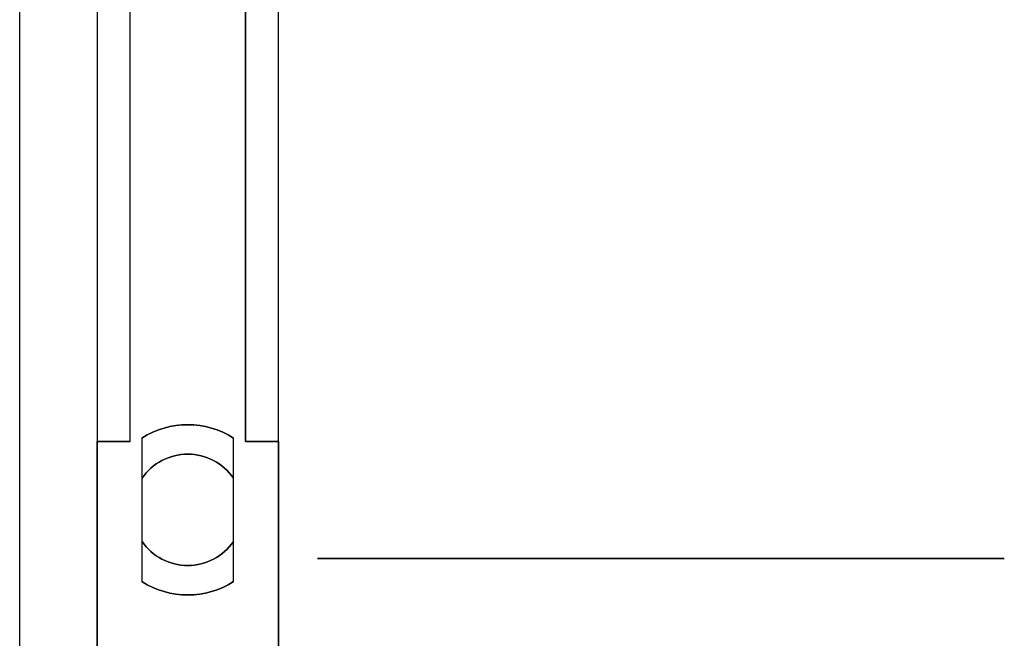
# Model space of a CAD drawing. Extents: x -2.83 to 2.82, y -2.13 to 2.12.
# Tile 16 of 26: x -2.83 to -1.75, y -0.49 to 0.18. Entities that reach past the tile are written whole.
import ezdxf

# ---------------------------------------------------------------- set-up
doc = ezdxf.new("R2010")
doc.units = 0
doc.layers.get('0').update_dxf_attribs({"linetype": 'CONTINUOUS'})

# ---------------------------------------------------------------- blocks, each defined once
blk = doc.blocks.new('*U1')
for p, q in [((-2.825, -2.1175, 0.063), (-2.825, 2.1175, 0.063)), ((-2.6915, -0.2761, 0.063), (-2.6915, -0.4329, 0.063)), ((-2.5915, -0.4329, 0.063), (-2.5915, -0.2761, 0.063)), ((-2.6915, -0.3198, 0.183), (-2.6915, -0.3892, 0.183)), ((-2.5915, -0.3892, 0.183), (-2.5915, -0.3198, 0.183))]:
    blk.add_line(p, q)
at = {"extrusion": (0, 0, -1)}
for p, q in [((-2.825, -2.1175), (-2.825, 2.1175)), ((-2.7405, 0.6489), (-2.7405, -0.6489)), ((-2.5425, -0.6489), (-2.5425, 0.6489)), ((-2.7405, 0.28, -0.112), (-2.7405, -0.28, -0.112)), ((-2.7045, -0.28, -0.112), (-2.7045, 0.28, -0.112)), ((-2.7045, -0.28, -0.19), (-2.7045, 0.28, -0.19)), ((-2.5785, -0.28, -0.112), (-2.5785, 0.28, -0.112)), ((-2.5785, 0.28, -0.19), (-2.5785, -0.28, -0.19)), ((-2.5425, -0.28, -0.112), (-2.5425, 0.28, -0.112)), ((-2.7045, -0.28, -0.112), (-2.7405, -0.28, -0.112)), ((-2.7405, -0.28, -0.19), (-2.7045, -0.28, -0.19)), ((-2.7405, -0.6156, -0.19), (-2.7405, -0.28, -0.19)), ((-2.5425, -0.28, -0.112), (-2.5785, -0.28, -0.112)), ((-2.5785, -0.28, -0.19), (-2.5425, -0.28, -0.19)), ((-2.5425, -0.28, -0.19), (-2.5425, -0.6156, -0.19))]:
    blk.add_line(p, q, dxfattribs=at)
at = {"extrusion": (-1, 0, 0)}
for p, q in [((-2.825, -2.1175, 0.063), (-2.825, 2.1175, 0.063)), ((-2.825, -2.1175), (-2.825, 2.1175)), ((-2.7405, 0.6489), (-2.7405, -0.6489)), ((-2.7405, 0.28, -0.112), (-2.7405, -0.28, -0.112)), ((-2.7045, -0.28, -0.112), (-2.7045, 0.28, -0.112)), ((-2.7045, -0.28, -0.19), (-2.7045, 0.28, -0.19)), ((-2.6915, -0.2761, 0.063), (-2.6915, -0.4329, 0.063)), ((-2.7405, -0.28, -0.112), (-2.7405, -0.28, -0.19)), ((-2.7405, -0.6156, -0.19), (-2.7405, -0.28, -0.19)), ((-2.7045, -0.28, -0.19), (-2.7045, -0.28, -0.112)), ((-2.6915, -0.3198, 0.183), (-2.6915, -0.3892, 0.183))]:
    blk.add_line(p, q, dxfattribs=at)
at = {"extrusion": (1, 0, 0)}
for p, q in [((-2.5425, -0.6489), (-2.5425, 0.6489)), ((-2.5785, -0.28, -0.112), (-2.5785, 0.28, -0.112)), ((-2.5785, 0.28, -0.19), (-2.5785, -0.28, -0.19)), ((-2.5425, -0.28, -0.112), (-2.5425, 0.28, -0.112)), ((-2.5915, -0.4329, 0.063), (-2.5915, -0.2761, 0.063)), ((-2.5785, -0.28, -0.19), (-2.5785, -0.28, -0.112)), ((-2.5425, -0.28, -0.19), (-2.5425, -0.28, -0.112)), ((-2.5425, -0.28, -0.19), (-2.5425, -0.6156, -0.19)), ((-2.5915, -0.3892, 0.183), (-2.5915, -0.3198, 0.183))]:
    blk.add_line(p, q, dxfattribs=at)
at = {"extrusion": (0, 1, 0)}
for p, q in [((-2.7045, -0.28, -0.112), (-2.7405, -0.28, -0.112)), ((-2.7405, -0.28, -0.112), (-2.7405, -0.28, -0.19)), ((-2.7405, -0.28, -0.19), (-2.7045, -0.28, -0.19)), ((-2.7045, -0.28, -0.19), (-2.7045, -0.28, -0.112)), ((-2.5425, -0.28, -0.112), (-2.5785, -0.28, -0.112)), ((-2.5785, -0.28, -0.19), (-2.5785, -0.28, -0.112)), ((-2.5785, -0.28, -0.19), (-2.5425, -0.28, -0.19)), ((-2.5425, -0.28, -0.19), (-2.5425, -0.28, -0.112))]:
    blk.add_line(p, q, dxfattribs=at)
for points in [[(-2.6915, -0.2761, 0.063), (-2.6915, -0.2767, 0.0648), (-2.6915, -0.2772, 0.0666), (-2.6915, -0.2778, 0.0684), (-2.6915, -0.2784, 0.0702), (-2.6915, -0.2789, 0.0719), (-2.6915, -0.2795, 0.0737), (-2.6915, -0.2801, 0.0754), (-2.6915, -0.2806, 0.0771), (-2.6915, -0.2812, 0.0788), (-2.6915, -0.2817, 0.0805), (-2.6915, -0.2823, 0.0822), (-2.6915, -0.2828, 0.0839), (-2.6915, -0.2833, 0.0855), (-2.6915, -0.2839, 0.0872), (-2.6915, -0.2844, 0.0888), (-2.6915, -0.2849, 0.0904), (-2.6915, -0.2855, 0.092), (-2.6915, -0.286, 0.0936), (-2.6915, -0.2865, 0.0951), (-2.6915, -0.287, 0.0967), (-2.6915, -0.2875, 0.0982), (-2.6915, -0.2881, 0.0998), (-2.6915, -0.2886, 0.1013), (-2.6915, -0.2891, 0.1028), (-2.6915, -0.2896, 0.1043), (-2.6915, -0.2901, 0.1058), (-2.6915, -0.2906, 0.1072), (-2.6915, -0.2911, 0.1087), (-2.6915, -0.2916, 0.1101), (-2.6915, -0.2921, 0.1116), (-2.6915, -0.2926, 0.113), (-2.6915, -0.293, 0.1144), (-2.6915, -0.2935, 0.1158), (-2.6915, -0.294, 0.1172), (-2.6915, -0.2945, 0.1186), (-2.6915, -0.295, 0.1199), (-2.6915, -0.2954, 0.1213), (-2.6915, -0.2959, 0.1226), (-2.6915, -0.2964, 0.124), (-2.6915, -0.2969, 0.1253), (-2.6915, -0.2973, 0.1266), (-2.6915, -0.2978, 0.1279), (-2.6915, -0.2982, 0.1292), (-2.6915, -0.2987, 0.1305), (-2.6915, -0.2992, 0.1317), (-2.6915, -0.2996, 0.133), (-2.6915, -0.3001, 0.1342), (-2.6915, -0.3005, 0.1355), (-2.6915, -0.301, 0.1367), (-2.6915, -0.3014, 0.1379), (-2.6915, -0.3019, 0.1391), (-2.6915, -0.3023, 0.1403), (-2.6915, -0.3027, 0.1415), (-2.6915, -0.3032, 0.1427), (-2.6915, -0.3036, 0.1438), (-2.6915, -0.304, 0.145), (-2.6915, -0.3045, 0.1461), (-2.6915, -0.3049, 0.1473), (-2.6915, -0.3053, 0.1484), (-2.6915, -0.3058, 0.1495), (-2.6915, -0.3062, 0.1506), (-2.6915, -0.3066, 0.1517), (-2.6915, -0.307, 0.1528), (-2.6915, -0.3075, 0.1539), (-2.6915, -0.3079, 0.155), (-2.6915, -0.3083, 0.156), (-2.6915, -0.3087, 0.1571), (-2.6915, -0.3091, 0.1581), (-2.6915, -0.3096, 0.1592), (-2.6915, -0.31, 0.1602), (-2.6915, -0.3104, 0.1612), (-2.6915, -0.3108, 0.1622), (-2.6915, -0.3112, 0.1632), (-2.6915, -0.3116, 0.1642), (-2.6915, -0.312, 0.1652), (-2.6915, -0.3124, 0.1662), (-2.6915, -0.3128, 0.1671), (-2.6915, -0.3132, 0.1681), (-2.6915, -0.3136, 0.169), (-2.6915, -0.314, 0.17), (-2.6915, -0.3144, 0.1709), (-2.6915, -0.3148, 0.1718), (-2.6915, -0.3152, 0.1727), (-2.6915, -0.3156, 0.1736), (-2.6915, -0.316, 0.1745), (-2.6915, -0.3164, 0.1754), (-2.6915, -0.3168, 0.1763), (-2.6915, -0.3171, 0.1771), (-2.6915, -0.3175, 0.178), (-2.6915, -0.3179, 0.1789), (-2.6915, -0.3183, 0.1797), (-2.6915, -0.3187, 0.1805), (-2.6915, -0.3191, 0.1814), (-2.6915, -0.3194, 0.1822), (-2.6915, -0.3198, 0.183)], [(-2.6915, -0.2761, 0.063), (-2.6915, -0.2767, 0.0648), (-2.6915, -0.2772, 0.0666), (-2.6915, -0.2778, 0.0684), (-2.6915, -0.2784, 0.0702), (-2.6915, -0.2789, 0.0719), (-2.6915, -0.2795, 0.0737), (-2.6915, -0.2801, 0.0754), (-2.6915, -0.2806, 0.0771), (-2.6915, -0.2812, 0.0788), (-2.6915, -0.2817, 0.0805), (-2.6915, -0.2823, 0.0822), (-2.6915, -0.2828, 0.0839), (-2.6915, -0.2833, 0.0855), (-2.6915, -0.2839, 0.0872), (-2.6915, -0.2844, 0.0888), (-2.6915, -0.2849, 0.0904), (-2.6915, -0.2855, 0.092), (-2.6915, -0.286, 0.0936), (-2.6915, -0.2865, 0.0951), (-2.6915, -0.287, 0.0967), (-2.6915, -0.2875, 0.0982), (-2.6915, -0.2881, 0.0998), (-2.6915, -0.2886, 0.1013), (-2.6915, -0.2891, 0.1028), (-2.6915, -0.2896, 0.1043), (-2.6915, -0.2901, 0.1058), (-2.6915, -0.2906, 0.1072), (-2.6915, -0.2911, 0.1087), (-2.6915, -0.2916, 0.1101), (-2.6915, -0.2921, 0.1116), (-2.6915, -0.2926, 0.113), (-2.6915, -0.293, 0.1144), (-2.6915, -0.2935, 0.1158), (-2.6915, -0.294, 0.1172), (-2.6915, -0.2945, 0.1186), (-2.6915, -0.295, 0.1199), (-2.6915, -0.2954, 0.1213), (-2.6915, -0.2959, 0.1226), (-2.6915, -0.2964, 0.124), (-2.6915, -0.2969, 0.1253), (-2.6915, -0.2973, 0.1266), (-2.6915, -0.2978, 0.1279), (-2.6915, -0.2982, 0.1292), (-2.6915, -0.2987, 0.1305), (-2.6915, -0.2992, 0.1317), (-2.6915, -0.2996, 0.133), (-2.6915, -0.3001, 0.1342), (-2.6915, -0.3005, 0.1355), (-2.6915, -0.301, 0.1367), (-2.6915, -0.3014, 0.1379), (-2.6915, -0.3019, 0.1391), (-2.6915, -0.3023, 0.1403), (-2.6915, -0.3027, 0.1415), (-2.6915, -0.3032, 0.1427), (-2.6915, -0.3036, 0.1438), (-2.6915, -0.304, 0.145), (-2.6915, -0.3045, 0.1461), (-2.6915, -0.3049, 0.1473), (-2.6915, -0.3053, 0.1484), (-2.6915, -0.3058, 0.1495), (-2.6915, -0.3062, 0.1506), (-2.6915, -0.3066, 0.1517), (-2.6915, -0.307, 0.1528), (-2.6915, -0.3075, 0.1539), (-2.6915, -0.3079, 0.155), (-2.6915, -0.3083, 0.156), (-2.6915, -0.3087, 0.1571), (-2.6915, -0.3091, 0.1581), (-2.6915, -0.3096, 0.1592), (-2.6915, -0.31, 0.1602), (-2.6915, -0.3104, 0.1612), (-2.6915, -0.3108, 0.1622), (-2.6915, -0.3112, 0.1632), (-2.6915, -0.3116, 0.1642), (-2.6915, -0.312, 0.1652), (-2.6915, -0.3124, 0.1662), (-2.6915, -0.3128, 0.1671), (-2.6915, -0.3132, 0.1681), (-2.6915, -0.3136, 0.169), (-2.6915, -0.314, 0.17), (-2.6915, -0.3144, 0.1709), (-2.6915, -0.3148, 0.1718), (-2.6915, -0.3152, 0.1727), (-2.6915, -0.3156, 0.1736), (-2.6915, -0.316, 0.1745), (-2.6915, -0.3164, 0.1754), (-2.6915, -0.3168, 0.1763), (-2.6915, -0.3171, 0.1771), (-2.6915, -0.3175, 0.178), (-2.6915, -0.3179, 0.1789), (-2.6915, -0.3183, 0.1797), (-2.6915, -0.3187, 0.1805), (-2.6915, -0.3191, 0.1814), (-2.6915, -0.3194, 0.1822), (-2.6915, -0.3198, 0.183)], [(-2.5915, -0.3198, 0.183), (-2.5915, -0.3194, 0.1822), (-2.5915, -0.3191, 0.1814), (-2.5915, -0.3187, 0.1805), (-2.5915, -0.3183, 0.1797), (-2.5915, -0.3179, 0.1789), (-2.5915, -0.3175, 0.178), (-2.5915, -0.3171, 0.1771), (-2.5915, -0.3168, 0.1763), (-2.5915, -0.3164, 0.1754), (-2.5915, -0.316, 0.1745), (-2.5915, -0.3156, 0.1736), (-2.5915, -0.3152, 0.1727), (-2.5915, -0.3148, 0.1718), (-2.5915, -0.3144, 0.1709), (-2.5915, -0.314, 0.17), (-2.5915, -0.3136, 0.169), (-2.5915, -0.3132, 0.1681), (-2.5915, -0.3128, 0.1671), (-2.5915, -0.3124, 0.1662), (-2.5915, -0.312, 0.1652), (-2.5915, -0.3116, 0.1642), (-2.5915, -0.3112, 0.1632), (-2.5915, -0.3108, 0.1622), (-2.5915, -0.3104, 0.1612), (-2.5915, -0.31, 0.1602), (-2.5915, -0.3096, 0.1592), (-2.5915, -0.3091, 0.1581), (-2.5915, -0.3087, 0.1571), (-2.5915, -0.3083, 0.156), (-2.5915, -0.3079, 0.155), (-2.5915, -0.3075, 0.1539), (-2.5915, -0.307, 0.1528), (-2.5915, -0.3066, 0.1517), (-2.5915, -0.3062, 0.1506), (-2.5915, -0.3058, 0.1495), (-2.5915, -0.3053, 0.1484), (-2.5915, -0.3049, 0.1473), (-2.5915, -0.3045, 0.1461), (-2.5915, -0.304, 0.145), (-2.5915, -0.3036, 0.1438), (-2.5915, -0.3032, 0.1427), (-2.5915, -0.3027, 0.1415), (-2.5915, -0.3023, 0.1403), (-2.5915, -0.3019, 0.1391), (-2.5915, -0.3014, 0.1379), (-2.5915, -0.301, 0.1367), (-2.5915, -0.3005, 0.1355), (-2.5915, -0.3001, 0.1342), (-2.5915, -0.2996, 0.133), (-2.5915, -0.2992, 0.1317), (-2.5915, -0.2987, 0.1305), (-2.5915, -0.2982, 0.1292), (-2.5915, -0.2978, 0.1279), (-2.5915, -0.2973, 0.1266), (-2.5915, -0.2969, 0.1253), (-2.5915, -0.2964, 0.124), (-2.5915, -0.2959, 0.1226), (-2.5915, -0.2954, 0.1213), (-2.5915, -0.295, 0.1199), (-2.5915, -0.2945, 0.1186), (-2.5915, -0.294, 0.1172), (-2.5915, -0.2935, 0.1158), (-2.5915, -0.293, 0.1144), (-2.5915, -0.2926, 0.113), (-2.5915, -0.2921, 0.1116), (-2.5915, -0.2916, 0.1101), (-2.5915, -0.2911, 0.1087), (-2.5915, -0.2906, 0.1072), (-2.5915, -0.2901, 0.1058), (-2.5915, -0.2896, 0.1043), (-2.5915, -0.2891, 0.1028), (-2.5915, -0.2886, 0.1013), (-2.5915, -0.2881, 0.0998), (-2.5915, -0.2875, 0.0982), (-2.5915, -0.287, 0.0967), (-2.5915, -0.2865, 0.0951), (-2.5915, -0.286, 0.0936), (-2.5915, -0.2855, 0.092), (-2.5915, -0.2849, 0.0904), (-2.5915, -0.2844, 0.0888), (-2.5915, -0.2839, 0.0872), (-2.5915, -0.2833, 0.0855), (-2.5915, -0.2828, 0.0839), (-2.5915, -0.2823, 0.0822), (-2.5915, -0.2817, 0.0805), (-2.5915, -0.2812, 0.0788), (-2.5915, -0.2806, 0.0771), (-2.5915, -0.2801, 0.0754), (-2.5915, -0.2795, 0.0737), (-2.5915, -0.2789, 0.0719), (-2.5915, -0.2784, 0.0702), (-2.5915, -0.2778, 0.0684), (-2.5915, -0.2772, 0.0666), (-2.5915, -0.2767, 0.0648), (-2.5915, -0.2761, 0.063)], [(-2.5915, -0.3198, 0.183), (-2.5915, -0.3194, 0.1822), (-2.5915, -0.3191, 0.1814), (-2.5915, -0.3187, 0.1805), (-2.5915, -0.3183, 0.1797), (-2.5915, -0.3179, 0.1789), (-2.5915, -0.3175, 0.178), (-2.5915, -0.3171, 0.1771), (-2.5915, -0.3168, 0.1763), (-2.5915, -0.3164, 0.1754), (-2.5915, -0.316, 0.1745), (-2.5915, -0.3156, 0.1736), (-2.5915, -0.3152, 0.1727), (-2.5915, -0.3148, 0.1718), (-2.5915, -0.3144, 0.1709), (-2.5915, -0.314, 0.17), (-2.5915, -0.3136, 0.169), (-2.5915, -0.3132, 0.1681), (-2.5915, -0.3128, 0.1671), (-2.5915, -0.3124, 0.1662), (-2.5915, -0.312, 0.1652), (-2.5915, -0.3116, 0.1642), (-2.5915, -0.3112, 0.1632), (-2.5915, -0.3108, 0.1622), (-2.5915, -0.3104, 0.1612), (-2.5915, -0.31, 0.1602), (-2.5915, -0.3096, 0.1592), (-2.5915, -0.3091, 0.1581), (-2.5915, -0.3087, 0.1571), (-2.5915, -0.3083, 0.156), (-2.5915, -0.3079, 0.155), (-2.5915, -0.3075, 0.1539), (-2.5915, -0.307, 0.1528), (-2.5915, -0.3066, 0.1517), (-2.5915, -0.3062, 0.1506), (-2.5915, -0.3058, 0.1495), (-2.5915, -0.3053, 0.1484), (-2.5915, -0.3049, 0.1473), (-2.5915, -0.3045, 0.1461), (-2.5915, -0.304, 0.145), (-2.5915, -0.3036, 0.1438), (-2.5915, -0.3032, 0.1427), (-2.5915, -0.3027, 0.1415), (-2.5915, -0.3023, 0.1403), (-2.5915, -0.3019, 0.1391), (-2.5915, -0.3014, 0.1379), (-2.5915, -0.301, 0.1367), (-2.5915, -0.3005, 0.1355), (-2.5915, -0.3001, 0.1342), (-2.5915, -0.2996, 0.133), (-2.5915, -0.2992, 0.1317), (-2.5915, -0.2987, 0.1305), (-2.5915, -0.2982, 0.1292), (-2.5915, -0.2978, 0.1279), (-2.5915, -0.2973, 0.1266), (-2.5915, -0.2969, 0.1253), (-2.5915, -0.2964, 0.124), (-2.5915, -0.2959, 0.1226), (-2.5915, -0.2954, 0.1213), (-2.5915, -0.295, 0.1199), (-2.5915, -0.2945, 0.1186), (-2.5915, -0.294, 0.1172), (-2.5915, -0.2935, 0.1158), (-2.5915, -0.293, 0.1144), (-2.5915, -0.2926, 0.113), (-2.5915, -0.2921, 0.1116), (-2.5915, -0.2916, 0.1101), (-2.5915, -0.2911, 0.1087), (-2.5915, -0.2906, 0.1072), (-2.5915, -0.2901, 0.1058), (-2.5915, -0.2896, 0.1043), (-2.5915, -0.2891, 0.1028), (-2.5915, -0.2886, 0.1013), (-2.5915, -0.2881, 0.0998), (-2.5915, -0.2875, 0.0982), (-2.5915, -0.287, 0.0967), (-2.5915, -0.2865, 0.0951), (-2.5915, -0.286, 0.0936), (-2.5915, -0.2855, 0.092), (-2.5915, -0.2849, 0.0904), (-2.5915, -0.2844, 0.0888), (-2.5915, -0.2839, 0.0872), (-2.5915, -0.2833, 0.0855), (-2.5915, -0.2828, 0.0839), (-2.5915, -0.2823, 0.0822), (-2.5915, -0.2817, 0.0805), (-2.5915, -0.2812, 0.0788), (-2.5915, -0.2806, 0.0771), (-2.5915, -0.2801, 0.0754), (-2.5915, -0.2795, 0.0737), (-2.5915, -0.2789, 0.0719), (-2.5915, -0.2784, 0.0702), (-2.5915, -0.2778, 0.0684), (-2.5915, -0.2772, 0.0666), (-2.5915, -0.2767, 0.0648), (-2.5915, -0.2761, 0.063)], [(-2.6915, -0.3892, 0.183), (-2.6915, -0.3896, 0.1822), (-2.6915, -0.3899, 0.1814), (-2.6915, -0.3903, 0.1805), (-2.6915, -0.3907, 0.1797), (-2.6915, -0.3911, 0.1789), (-2.6915, -0.3915, 0.178), (-2.6915, -0.3919, 0.1771), (-2.6915, -0.3922, 0.1763), (-2.6915, -0.3926, 0.1754), (-2.6915, -0.393, 0.1745), (-2.6915, -0.3934, 0.1736), (-2.6915, -0.3938, 0.1727), (-2.6915, -0.3942, 0.1718), (-2.6915, -0.3946, 0.1709), (-2.6915, -0.395, 0.17), (-2.6915, -0.3954, 0.169), (-2.6915, -0.3958, 0.1681), (-2.6915, -0.3962, 0.1671), (-2.6915, -0.3966, 0.1662), (-2.6915, -0.397, 0.1652), (-2.6915, -0.3974, 0.1642), (-2.6915, -0.3978, 0.1632), (-2.6915, -0.3982, 0.1622), (-2.6915, -0.3986, 0.1612), (-2.6915, -0.399, 0.1602), (-2.6915, -0.3994, 0.1592), (-2.6915, -0.3999, 0.1581), (-2.6915, -0.4003, 0.1571), (-2.6915, -0.4007, 0.156), (-2.6915, -0.4011, 0.155), (-2.6915, -0.4015, 0.1539), (-2.6915, -0.402, 0.1528), (-2.6915, -0.4024, 0.1517), (-2.6915, -0.4028, 0.1506), (-2.6915, -0.4032, 0.1495), (-2.6915, -0.4037, 0.1484), (-2.6915, -0.4041, 0.1473), (-2.6915, -0.4045, 0.1461), (-2.6915, -0.4049, 0.145), (-2.6915, -0.4054, 0.1438), (-2.6915, -0.4058, 0.1427), (-2.6915, -0.4063, 0.1415), (-2.6915, -0.4067, 0.1403), (-2.6915, -0.4071, 0.1391), (-2.6915, -0.4076, 0.1379), (-2.6915, -0.408, 0.1367), (-2.6915, -0.4085, 0.1355), (-2.6915, -0.4089, 0.1342), (-2.6915, -0.4094, 0.133), (-2.6915, -0.4098, 0.1317), (-2.6915, -0.4103, 0.1305), (-2.6915, -0.4108, 0.1292), (-2.6915, -0.4112, 0.1279), (-2.6915, -0.4117, 0.1266), (-2.6915, -0.4122, 0.1253), (-2.6915, -0.4126, 0.124), (-2.6915, -0.4131, 0.1226), (-2.6915, -0.4136, 0.1213), (-2.6915, -0.414, 0.1199), (-2.6915, -0.4145, 0.1186), (-2.6915, -0.415, 0.1172), (-2.6915, -0.4155, 0.1158), (-2.6915, -0.416, 0.1144), (-2.6915, -0.4164, 0.113), (-2.6915, -0.4169, 0.1116), (-2.6915, -0.4174, 0.1101), (-2.6915, -0.4179, 0.1087), (-2.6915, -0.4184, 0.1072), (-2.6915, -0.4189, 0.1058), (-2.6915, -0.4194, 0.1043), (-2.6915, -0.4199, 0.1028), (-2.6915, -0.4204, 0.1013), (-2.6915, -0.4209, 0.0998), (-2.6915, -0.4214, 0.0982), (-2.6915, -0.422, 0.0967), (-2.6915, -0.4225, 0.0951), (-2.6915, -0.423, 0.0936), (-2.6915, -0.4235, 0.092), (-2.6915, -0.4241, 0.0904), (-2.6915, -0.4246, 0.0888), (-2.6915, -0.4251, 0.0872), (-2.6915, -0.4257, 0.0855), (-2.6915, -0.4262, 0.0839), (-2.6915, -0.4267, 0.0822), (-2.6915, -0.4273, 0.0805), (-2.6915, -0.4278, 0.0788), (-2.6915, -0.4284, 0.0771), (-2.6915, -0.4289, 0.0754), (-2.6915, -0.4295, 0.0737), (-2.6915, -0.4301, 0.0719), (-2.6915, -0.4306, 0.0702), (-2.6915, -0.4312, 0.0684), (-2.6915, -0.4318, 0.0666), (-2.6915, -0.4323, 0.0648), (-2.6915, -0.4329, 0.063)], [(-2.6915, -0.3892, 0.183), (-2.6915, -0.3896, 0.1822), (-2.6915, -0.3899, 0.1814), (-2.6915, -0.3903, 0.1805), (-2.6915, -0.3907, 0.1797), (-2.6915, -0.3911, 0.1789), (-2.6915, -0.3915, 0.178), (-2.6915, -0.3919, 0.1771), (-2.6915, -0.3922, 0.1763), (-2.6915, -0.3926, 0.1754), (-2.6915, -0.393, 0.1745), (-2.6915, -0.3934, 0.1736), (-2.6915, -0.3938, 0.1727), (-2.6915, -0.3942, 0.1718), (-2.6915, -0.3946, 0.1709), (-2.6915, -0.395, 0.17), (-2.6915, -0.3954, 0.169), (-2.6915, -0.3958, 0.1681), (-2.6915, -0.3962, 0.1671), (-2.6915, -0.3966, 0.1662), (-2.6915, -0.397, 0.1652), (-2.6915, -0.3974, 0.1642), (-2.6915, -0.3978, 0.1632), (-2.6915, -0.3982, 0.1622), (-2.6915, -0.3986, 0.1612), (-2.6915, -0.399, 0.1602), (-2.6915, -0.3994, 0.1592), (-2.6915, -0.3999, 0.1581), (-2.6915, -0.4003, 0.1571), (-2.6915, -0.4007, 0.156), (-2.6915, -0.4011, 0.155), (-2.6915, -0.4015, 0.1539), (-2.6915, -0.402, 0.1528), (-2.6915, -0.4024, 0.1517), (-2.6915, -0.4028, 0.1506), (-2.6915, -0.4032, 0.1495), (-2.6915, -0.4037, 0.1484), (-2.6915, -0.4041, 0.1473), (-2.6915, -0.4045, 0.1461), (-2.6915, -0.4049, 0.145), (-2.6915, -0.4054, 0.1438), (-2.6915, -0.4058, 0.1427), (-2.6915, -0.4063, 0.1415), (-2.6915, -0.4067, 0.1403), (-2.6915, -0.4071, 0.1391), (-2.6915, -0.4076, 0.1379), (-2.6915, -0.408, 0.1367), (-2.6915, -0.4085, 0.1355), (-2.6915, -0.4089, 0.1342), (-2.6915, -0.4094, 0.133), (-2.6915, -0.4098, 0.1317), (-2.6915, -0.4103, 0.1305), (-2.6915, -0.4108, 0.1292), (-2.6915, -0.4112, 0.1279), (-2.6915, -0.4117, 0.1266), (-2.6915, -0.4122, 0.1253), (-2.6915, -0.4126, 0.124), (-2.6915, -0.4131, 0.1226), (-2.6915, -0.4136, 0.1213), (-2.6915, -0.414, 0.1199), (-2.6915, -0.4145, 0.1186), (-2.6915, -0.415, 0.1172), (-2.6915, -0.4155, 0.1158), (-2.6915, -0.416, 0.1144), (-2.6915, -0.4164, 0.113), (-2.6915, -0.4169, 0.1116), (-2.6915, -0.4174, 0.1101), (-2.6915, -0.4179, 0.1087), (-2.6915, -0.4184, 0.1072), (-2.6915, -0.4189, 0.1058), (-2.6915, -0.4194, 0.1043), (-2.6915, -0.4199, 0.1028), (-2.6915, -0.4204, 0.1013), (-2.6915, -0.4209, 0.0998), (-2.6915, -0.4214, 0.0982), (-2.6915, -0.422, 0.0967), (-2.6915, -0.4225, 0.0951), (-2.6915, -0.423, 0.0936), (-2.6915, -0.4235, 0.092), (-2.6915, -0.4241, 0.0904), (-2.6915, -0.4246, 0.0888), (-2.6915, -0.4251, 0.0872), (-2.6915, -0.4257, 0.0855), (-2.6915, -0.4262, 0.0839), (-2.6915, -0.4267, 0.0822), (-2.6915, -0.4273, 0.0805), (-2.6915, -0.4278, 0.0788), (-2.6915, -0.4284, 0.0771), (-2.6915, -0.4289, 0.0754), (-2.6915, -0.4295, 0.0737), (-2.6915, -0.4301, 0.0719), (-2.6915, -0.4306, 0.0702), (-2.6915, -0.4312, 0.0684), (-2.6915, -0.4318, 0.0666), (-2.6915, -0.4323, 0.0648), (-2.6915, -0.4329, 0.063)], [(-2.5915, -0.4329, 0.063), (-2.5915, -0.4323, 0.0648), (-2.5915, -0.4318, 0.0666), (-2.5915, -0.4312, 0.0684), (-2.5915, -0.4306, 0.0702), (-2.5915, -0.4301, 0.0719), (-2.5915, -0.4295, 0.0737), (-2.5915, -0.4289, 0.0754), (-2.5915, -0.4284, 0.0771), (-2.5915, -0.4278, 0.0788), (-2.5915, -0.4273, 0.0805), (-2.5915, -0.4267, 0.0822), (-2.5915, -0.4262, 0.0839), (-2.5915, -0.4257, 0.0855), (-2.5915, -0.4251, 0.0872), (-2.5915, -0.4246, 0.0888), (-2.5915, -0.4241, 0.0904), (-2.5915, -0.4235, 0.092), (-2.5915, -0.423, 0.0936), (-2.5915, -0.4225, 0.0951), (-2.5915, -0.422, 0.0967), (-2.5915, -0.4214, 0.0982), (-2.5915, -0.4209, 0.0998), (-2.5915, -0.4204, 0.1013), (-2.5915, -0.4199, 0.1028), (-2.5915, -0.4194, 0.1043), (-2.5915, -0.4189, 0.1058), (-2.5915, -0.4184, 0.1072), (-2.5915, -0.4179, 0.1087), (-2.5915, -0.4174, 0.1101), (-2.5915, -0.4169, 0.1116), (-2.5915, -0.4164, 0.113), (-2.5915, -0.416, 0.1144), (-2.5915, -0.4155, 0.1158), (-2.5915, -0.415, 0.1172), (-2.5915, -0.4145, 0.1186), (-2.5915, -0.414, 0.1199), (-2.5915, -0.4136, 0.1213), (-2.5915, -0.4131, 0.1226), (-2.5915, -0.4126, 0.124), (-2.5915, -0.4122, 0.1253), (-2.5915, -0.4117, 0.1266), (-2.5915, -0.4112, 0.1279), (-2.5915, -0.4108, 0.1292), (-2.5915, -0.4103, 0.1305), (-2.5915, -0.4098, 0.1317), (-2.5915, -0.4094, 0.133), (-2.5915, -0.4089, 0.1342), (-2.5915, -0.4085, 0.1355), (-2.5915, -0.408, 0.1367), (-2.5915, -0.4076, 0.1379), (-2.5915, -0.4071, 0.1391), (-2.5915, -0.4067, 0.1403), (-2.5915, -0.4063, 0.1415), (-2.5915, -0.4058, 0.1427), (-2.5915, -0.4054, 0.1438), (-2.5915, -0.4049, 0.145), (-2.5915, -0.4045, 0.1461), (-2.5915, -0.4041, 0.1473), (-2.5915, -0.4037, 0.1484), (-2.5915, -0.4032, 0.1495), (-2.5915, -0.4028, 0.1506), (-2.5915, -0.4024, 0.1517), (-2.5915, -0.402, 0.1528), (-2.5915, -0.4015, 0.1539), (-2.5915, -0.4011, 0.155), (-2.5915, -0.4007, 0.156), (-2.5915, -0.4003, 0.1571), (-2.5915, -0.3999, 0.1581), (-2.5915, -0.3994, 0.1592), (-2.5915, -0.399, 0.1602), (-2.5915, -0.3986, 0.1612), (-2.5915, -0.3982, 0.1622), (-2.5915, -0.3978, 0.1632), (-2.5915, -0.3974, 0.1642), (-2.5915, -0.397, 0.1652), (-2.5915, -0.3966, 0.1662), (-2.5915, -0.3962, 0.1671), (-2.5915, -0.3958, 0.1681), (-2.5915, -0.3954, 0.169), (-2.5915, -0.395, 0.17), (-2.5915, -0.3946, 0.1709), (-2.5915, -0.3942, 0.1718), (-2.5915, -0.3938, 0.1727), (-2.5915, -0.3934, 0.1736), (-2.5915, -0.393, 0.1745), (-2.5915, -0.3926, 0.1754), (-2.5915, -0.3922, 0.1763), (-2.5915, -0.3919, 0.1771), (-2.5915, -0.3915, 0.178), (-2.5915, -0.3911, 0.1789), (-2.5915, -0.3907, 0.1797), (-2.5915, -0.3903, 0.1805), (-2.5915, -0.3899, 0.1814), (-2.5915, -0.3896, 0.1822), (-2.5915, -0.3892, 0.183)], [(-2.5915, -0.4329, 0.063), (-2.5915, -0.4323, 0.0648), (-2.5915, -0.4318, 0.0666), (-2.5915, -0.4312, 0.0684), (-2.5915, -0.4306, 0.0702), (-2.5915, -0.4301, 0.0719), (-2.5915, -0.4295, 0.0737), (-2.5915, -0.4289, 0.0754), (-2.5915, -0.4284, 0.0771), (-2.5915, -0.4278, 0.0788), (-2.5915, -0.4273, 0.0805), (-2.5915, -0.4267, 0.0822), (-2.5915, -0.4262, 0.0839), (-2.5915, -0.4257, 0.0855), (-2.5915, -0.4251, 0.0872), (-2.5915, -0.4246, 0.0888), (-2.5915, -0.4241, 0.0904), (-2.5915, -0.4235, 0.092), (-2.5915, -0.423, 0.0936), (-2.5915, -0.4225, 0.0951), (-2.5915, -0.422, 0.0967), (-2.5915, -0.4214, 0.0982), (-2.5915, -0.4209, 0.0998), (-2.5915, -0.4204, 0.1013), (-2.5915, -0.4199, 0.1028), (-2.5915, -0.4194, 0.1043), (-2.5915, -0.4189, 0.1058), (-2.5915, -0.4184, 0.1072), (-2.5915, -0.4179, 0.1087), (-2.5915, -0.4174, 0.1101), (-2.5915, -0.4169, 0.1116), (-2.5915, -0.4164, 0.113), (-2.5915, -0.416, 0.1144), (-2.5915, -0.4155, 0.1158), (-2.5915, -0.415, 0.1172), (-2.5915, -0.4145, 0.1186), (-2.5915, -0.414, 0.1199), (-2.5915, -0.4136, 0.1213), (-2.5915, -0.4131, 0.1226), (-2.5915, -0.4126, 0.124), (-2.5915, -0.4122, 0.1253), (-2.5915, -0.4117, 0.1266), (-2.5915, -0.4112, 0.1279), (-2.5915, -0.4108, 0.1292), (-2.5915, -0.4103, 0.1305), (-2.5915, -0.4098, 0.1317), (-2.5915, -0.4094, 0.133), (-2.5915, -0.4089, 0.1342), (-2.5915, -0.4085, 0.1355), (-2.5915, -0.408, 0.1367), (-2.5915, -0.4076, 0.1379), (-2.5915, -0.4071, 0.1391), (-2.5915, -0.4067, 0.1403), (-2.5915, -0.4063, 0.1415), (-2.5915, -0.4058, 0.1427), (-2.5915, -0.4054, 0.1438), (-2.5915, -0.4049, 0.145), (-2.5915, -0.4045, 0.1461), (-2.5915, -0.4041, 0.1473), (-2.5915, -0.4037, 0.1484), (-2.5915, -0.4032, 0.1495), (-2.5915, -0.4028, 0.1506), (-2.5915, -0.4024, 0.1517), (-2.5915, -0.402, 0.1528), (-2.5915, -0.4015, 0.1539), (-2.5915, -0.4011, 0.155), (-2.5915, -0.4007, 0.156), (-2.5915, -0.4003, 0.1571), (-2.5915, -0.3999, 0.1581), (-2.5915, -0.3994, 0.1592), (-2.5915, -0.399, 0.1602), (-2.5915, -0.3986, 0.1612), (-2.5915, -0.3982, 0.1622), (-2.5915, -0.3978, 0.1632), (-2.5915, -0.3974, 0.1642), (-2.5915, -0.397, 0.1652), (-2.5915, -0.3966, 0.1662), (-2.5915, -0.3962, 0.1671), (-2.5915, -0.3958, 0.1681), (-2.5915, -0.3954, 0.169), (-2.5915, -0.395, 0.17), (-2.5915, -0.3946, 0.1709), (-2.5915, -0.3942, 0.1718), (-2.5915, -0.3938, 0.1727), (-2.5915, -0.3934, 0.1736), (-2.5915, -0.393, 0.1745), (-2.5915, -0.3926, 0.1754), (-2.5915, -0.3922, 0.1763), (-2.5915, -0.3919, 0.1771), (-2.5915, -0.3915, 0.178), (-2.5915, -0.3911, 0.1789), (-2.5915, -0.3907, 0.1797), (-2.5915, -0.3903, 0.1805), (-2.5915, -0.3899, 0.1814), (-2.5915, -0.3896, 0.1822), (-2.5915, -0.3892, 0.183)]]:
    blk.add_polyline3d(points)
at = {"extrusion": (0, -1, 0)}
for radius in [0.375, 0.375, 0.37, 0.37]:
    blk.add_circle((-2.125, 0.6905, 0.4075), radius, dxfattribs=at)
at = {"extrusion": (0, 0, -1)}
for centre, radius, start, end in [((2.6415, -0.3545, -0.063), 0.093, 57.4773, 122.5227), ((2.6415, -0.3545, -0.183), 0.0608, 34.7401, 145.2599), ((2.6415, -0.3545, -0.183), 0.0608, 214.7401, 325.2599), ((2.6415, -0.3545, -0.063), 0.093, 237.4773, 302.5227)]:
    blk.add_arc(centre, radius, start, end, dxfattribs=at)
for centre, radius, start, end in [((-2.6415, -0.3545, 0.063), 0.093, 57.4773, 122.5227), ((-2.6415, -0.3545, 0.183), 0.0608, 34.7401, 145.2599), ((-2.6415, -0.3545, 0.183), 0.0608, 214.7401, 325.2599), ((-2.6415, -0.3545, 0.063), 0.093, 237.4773, 302.5227)]:
    blk.add_arc(centre, radius, start, end)

msp = doc.modelspace()

# ---------------------------------------------------------------- block references
msp.add_blockref('*U1', (0, 0))

doc.saveas('drawing.dxf')
